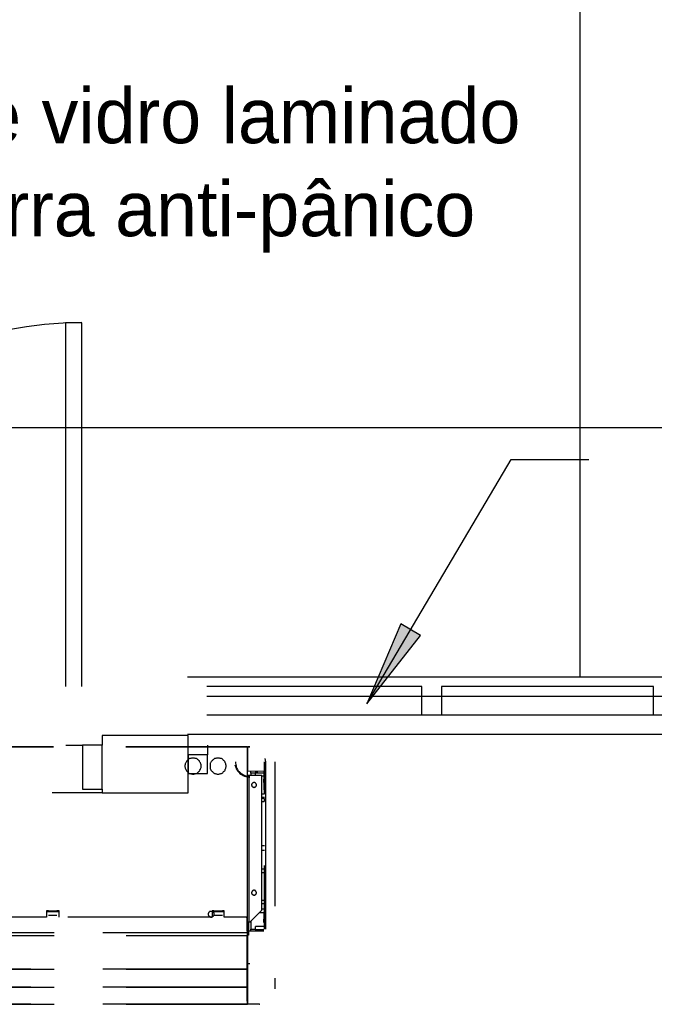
# Model space of a CAD drawing. Header units: millimetres. Extents: x 335 to 739279, y -1 to 84.
# Tile 194 of 244: x 377.38 to 379.57, y 76.77 to 80.18. Entities that reach past the tile are written whole.
import ezdxf

# ---------------------------------------------------------------- set-up
doc = ezdxf.new("R2010")
doc.units = ezdxf.units.MM
doc.header["$MEASUREMENT"] = 0
doc.linetypes.add('Dashed', pattern=[0.75, 0.5, -0.25])
doc.styles.add('CenturyGothic', font='GOTHIC.TTF')

msp = doc.modelspace()

# ---------------------------------------------------------------- hatches: boundary and pattern name
at = {"linetype": 'Continuous'}
msp.add_hatch(color=8, dxfattribs=at).paths.add_polyline_path([(378.5788, 77.8069), (378.7648, 78.0429), (378.6968, 78.0839), (378.5788, 77.8069), (378.5788, 77.8069)])

# ---------------------------------------------------------------- linework, layer by layer
at = {"color": 7}
for p, q in [((379.3178, 77.8999), (379.3178, 81.4149)), ((377.5348, 79.1259), (377.5348, 77.8669)), ((377.5918, 79.1259), (377.5348, 79.1259)), ((377.5918, 77.8669), (377.5918, 79.1259)), ((382.9018, 78.7629), (364.5908, 78.7629)), ((378.5788, 77.8069), (379.0788, 78.6529)), ((379.0788, 78.6529), (379.3478, 78.6529)), ((378.6968, 78.0839), (378.5788, 77.8069)), ((378.7648, 78.0429), (378.6968, 78.0839)), ((378.5788, 77.8069), (378.7648, 78.0429)), ((377.9578, 77.8999), (383.0998, 77.8999)), ((378.7698, 77.8669), (378.0248, 77.8669)), ((378.7698, 77.8329), (378.7698, 77.8669)), ((379.5718, 77.8669), (378.8378, 77.8669)), ((378.8378, 77.8669), (378.8378, 77.8329)), ((379.5718, 77.8329), (379.5718, 77.8669)), ((378.0248, 77.8329), (378.7698, 77.8329)), ((378.7698, 77.7679), (378.7698, 77.8329)), ((378.7698, 77.8329), (378.8378, 77.8329)), ((378.8378, 77.8329), (379.5718, 77.8329)), ((378.8378, 77.8329), (378.8378, 77.7679)), ((379.5718, 77.7679), (379.5718, 77.8329)), ((379.5718, 77.8329), (379.6398, 77.8329)), ((378.7698, 77.7679), (378.0248, 77.7679)), ((378.8378, 77.7679), (378.7698, 77.7679)), ((379.5718, 77.7679), (378.8378, 77.7679)), ((379.6398, 77.7679), (379.5718, 77.7679)), ((377.9598, 77.6969), (377.6618, 77.6969)), ((377.6618, 77.6969), (377.6618, 77.6639)), ((382.9018, 77.7009), (377.9578, 77.7009)), ((377.9598, 77.4979), (377.9598, 77.6969)), ((377.5368, 77.6639), (377.5938, 77.6639)), ((377.6618, 77.6639), (377.5938, 77.6639)), ((377.5938, 77.6639), (377.5938, 77.5109)), ((377.6618, 77.5109), (377.6618, 77.6639)), ((378.0268, 77.6639), (378.0268, 77.6299)), ((378.0268, 77.6299), (377.9598, 77.6299)), ((377.9598, 77.6299), (377.9598, 77.5649)), ((378.0268, 77.5649), (378.0268, 77.6299)), ((377.9598, 77.5649), (378.0268, 77.5649)), ((377.6618, 77.4979), (377.4888, 77.4979)), ((377.5938, 77.5109), (377.6618, 77.5109)), ((377.6618, 77.5109), (377.6618, 77.4979)), ((377.6618, 77.4979), (377.9598, 77.4979))]:
    msp.add_line(p, q, dxfattribs=at)
at = {"color": 8, "linetype": 'Dashed'}
for p, q in [((376.2438, 77.6589), (378.1648, 77.6589)), ((376.2438, 77.6579), (378.1648, 77.6579)), ((378.1648, 77.6589), (378.1648, 77.6579)), ((378.1648, 77.6579), (378.1648, 77.0679)), ((378.1648, 77.6579), (378.1658, 77.6579)), ((378.1658, 77.0679), (378.1658, 77.6579)), ((378.1668, 77.6589), (378.1738, 77.6589)), ((378.1668, 77.6569), (378.1668, 77.6589)), ((378.1668, 77.5729), (378.1668, 77.6569)), ((378.1738, 77.6569), (378.1668, 77.6569)), ((378.1658, 77.6419), (378.1658, 77.6559)), ((378.1658, 77.6419), (378.1658, 77.6229)), ((378.1658, 77.6189), (378.1658, 77.5929)), ((378.1658, 77.5929), (378.1668, 77.5929)), ((378.2248, 77.4949), (378.2248, 77.6059)), ((378.2258, 77.6169), (378.2268, 77.6119)), ((378.2268, 77.6119), (378.2278, 77.6059)), ((378.2278, 77.6059), (378.2278, 77.6009)), ((378.2278, 77.6009), (378.2278, 77.5789)), ((378.2598, 77.6059), (378.2598, 76.8199)), ((378.1708, 77.5589), (378.1658, 77.5589)), ((378.2218, 77.5719), (378.1668, 77.5729)), ((378.1708, 77.0519), (378.1708, 77.5589)), ((378.2148, 77.5589), (378.1708, 77.5589)), ((378.1768, 77.5669), (378.1768, 77.5729)), ((378.1768, 77.5669), (378.1768, 77.5589)), ((378.1938, 77.5669), (378.1768, 77.5669)), ((378.1938, 77.5719), (378.2008, 77.5719)), ((378.1938, 77.5719), (378.1938, 77.5679)), ((378.1938, 77.5589), (378.1938, 77.5679)), ((378.1938, 77.5679), (378.2048, 77.5679)), ((378.2048, 77.5679), (378.2218, 77.5679)), ((378.2148, 77.0919), (378.2148, 77.5589)), ((378.2148, 77.5569), (378.2218, 77.5569)), ((378.2218, 77.5719), (378.2218, 77.5459)), ((378.2278, 77.5789), (378.2278, 77.4939)), ((378.2248, 77.4949), (378.2218, 77.5459)), ((378.2248, 77.4939), (378.2148, 77.4939)), ((378.2278, 77.4939), (378.2278, 77.1529)), ((378.2148, 77.4829), (378.2248, 77.4829)), ((378.2228, 77.4789), (378.2148, 77.4789)), ((378.2148, 77.4679), (378.2228, 77.4679)), ((378.2228, 77.4789), (378.2228, 77.4679)), ((378.2248, 77.3149), (378.2148, 77.3149)), ((378.2248, 77.2989), (378.2148, 77.2989)), ((378.2248, 77.2339), (378.2148, 77.2339)), ((378.2148, 77.2219), (378.2248, 77.2219)), ((378.2248, 77.1639), (378.2248, 77.2469)), ((378.2248, 77.1979), (378.2248, 77.2469)), ((378.2248, 77.0989), (378.2248, 77.1979)), ((378.2248, 77.0719), (378.2248, 77.1639)), ((378.2278, 77.1529), (378.2278, 77.0719)), ((378.2228, 77.1259), (378.2148, 77.1259)), ((378.2148, 77.1149), (378.2228, 77.1149)), ((378.2228, 77.1259), (378.2228, 77.1149)), ((377.4768, 77.0899), (377.4698, 77.0899)), ((377.4698, 77.0899), (377.4698, 77.0679)), ((377.4698, 77.0869), (377.4768, 77.0869)), ((377.4698, 77.0869), (377.5128, 77.0869)), ((377.4768, 77.0889), (377.4768, 77.0899)), ((377.5058, 77.0889), (377.4768, 77.0889)), ((377.4768, 77.0869), (377.4768, 77.0889)), ((377.5128, 77.0899), (377.5058, 77.0899)), ((377.5058, 77.0889), (377.5058, 77.0899)), ((377.5058, 77.0869), (377.5058, 77.0889)), ((377.5058, 77.0869), (377.5128, 77.0869)), ((377.5128, 77.0679), (377.5128, 77.0899)), ((378.0488, 77.0899), (378.0428, 77.0899)), ((378.0428, 77.0899), (378.0428, 77.0679)), ((378.0428, 77.0869), (378.0848, 77.0869)), ((378.0488, 77.0889), (378.0488, 77.0899)), ((378.0788, 77.0889), (378.0488, 77.0889)), ((378.0488, 77.0869), (378.0488, 77.0889)), ((378.0848, 77.0899), (378.0788, 77.0899)), ((378.0788, 77.0889), (378.0788, 77.0899)), ((378.0788, 77.0869), (378.0788, 77.0889)), ((378.0848, 77.0679), (378.0848, 77.0899)), ((378.1748, 77.0519), (378.2148, 77.0919)), ((378.2068, 77.0839), (378.2238, 77.0839)), ((378.2248, 77.0959), (378.2148, 77.0959)), ((378.2218, 77.0489), (378.2248, 77.0989)), ((378.2228, 77.0709), (378.2248, 77.0989)), ((377.4698, 77.0679), (376.9398, 77.0679)), ((377.5058, 77.0739), (377.4768, 77.0739)), ((378.0428, 77.0679), (377.5128, 77.0679)), ((378.0788, 77.0739), (378.0488, 77.0739)), ((378.1648, 77.0679), (378.0848, 77.0679)), ((378.1608, 77.0669), (378.1608, 77.0679)), ((378.1648, 77.0669), (378.1608, 77.0669)), ((378.1628, 77.0679), (378.1628, 77.0669)), ((378.1638, 77.0669), (378.1638, 77.0679)), ((378.1658, 77.0679), (378.1648, 77.0679)), ((378.1648, 77.0669), (378.1648, 77.0679)), ((378.1648, 77.0189), (378.1648, 77.0669)), ((378.1648, 77.0669), (378.1658, 77.0669)), ((378.1658, 77.0189), (378.1658, 77.0669)), ((378.1658, 77.0519), (378.1708, 77.0519)), ((378.1688, 77.0519), (378.1688, 77.0269)), ((378.1708, 77.0519), (378.1748, 77.0519)), ((378.1768, 77.0539), (378.1768, 77.0259)), ((378.2218, 77.0489), (378.2228, 77.0709)), ((378.2248, 77.0259), (378.2248, 77.0719)), ((378.2278, 77.0719), (378.2278, 77.0259)), ((376.2458, 77.0149), (378.1648, 77.0149)), ((378.1648, 77.0139), (376.2458, 77.0139)), ((378.1648, 77.0189), (378.1648, 77.0149)), ((378.1658, 77.0189), (378.1648, 77.0189)), ((378.1648, 77.0149), (378.1648, 77.0139)), ((378.1648, 77.0139), (378.1648, 77.0039)), ((378.1688, 77.0129), (378.1648, 77.0129)), ((378.1688, 77.0269), (378.1658, 77.0269)), ((378.1688, 77.0269), (378.1688, 77.0129)), ((378.1688, 77.0209), (378.2218, 77.0209)), ((378.1688, 77.0129), (378.1688, 77.0059)), ((378.1768, 77.0209), (378.1768, 77.0259)), ((378.1768, 77.0259), (378.1938, 77.0259)), ((378.2218, 77.0359), (378.1938, 77.0359)), ((378.1938, 77.0249), (378.1938, 77.0359)), ((378.1938, 77.0249), (378.1938, 77.0209)), ((378.1938, 77.0249), (378.2048, 77.0249)), ((378.2048, 77.0249), (378.2218, 77.0249)), ((376.2458, 77.0039), (378.1648, 77.0039)), ((378.1688, 77.0059), (378.1648, 77.0059)), ((378.1648, 77.0039), (378.1648, 77.0029)), ((378.1648, 76.8899), (378.1648, 77.0029)), ((378.1648, 77.0029), (378.1658, 77.0029)), ((378.1658, 77.0029), (378.1658, 76.8899)), ((378.1668, 76.9059), (378.1668, 77.0059)), ((376.2458, 76.8879), (378.1648, 76.8879)), ((378.1648, 76.8879), (376.2458, 76.8879)), ((378.1648, 76.8899), (378.1648, 76.8879)), ((378.1658, 76.8899), (378.1648, 76.8899)), ((378.1668, 76.8889), (378.1648, 76.8889)), ((378.1648, 76.8879), (378.1648, 76.8849)), ((378.1648, 76.8859), (378.1658, 76.8859)), ((378.1648, 76.8289), (378.1648, 76.8849)), ((378.1658, 76.8289), (378.1658, 76.8859)), ((378.1668, 76.7659), (378.1668, 76.9059)), ((378.1738, 76.9059), (378.1668, 76.9059)), ((376.2458, 76.8249), (378.1648, 76.8249)), ((378.1648, 76.8249), (376.2458, 76.8249)), ((378.1648, 76.8289), (378.1648, 76.8249)), ((378.1668, 76.8259), (378.1648, 76.8259)), ((378.1648, 76.8249), (378.1648, 76.8219)), ((378.1648, 76.8219), (378.1648, 76.8229)), ((378.1648, 76.7769), (378.1648, 76.8219)), ((378.1648, 76.8219), (378.1658, 76.8219)), ((378.1648, 76.8219), (378.1658, 76.8219)), ((378.1658, 76.8219), (378.1658, 76.8229)), ((378.1658, 76.8219), (378.1658, 76.7769)), ((378.1648, 76.7769), (378.1648, 76.7659)), ((378.1658, 76.7769), (378.1648, 76.7769)), ((376.2458, 76.7659), (378.1648, 76.7659)), ((378.1648, 76.7659), (376.2458, 76.7659)), ((378.1648, 76.7669), (378.1648, 76.7679)), ((378.1668, 76.7679), (378.1648, 76.7679)), ((378.1648, 76.7669), (378.1658, 76.7669)), ((378.1658, 76.7669), (378.1658, 76.7679)), ((378.2068, 76.7659), (378.1668, 76.7659)), ((378.2068, 76.7659), (378.2088, 76.7659))]:
    msp.add_line(p, q, dxfattribs=at)
for points in [[(377.9768, 77.6189), (377.9748, 77.6189), (377.9718, 77.6189), (377.9698, 77.6179), (377.9678, 77.6179), (377.9648, 77.6169), (377.9628, 77.6159), (377.9608, 77.6139), (377.9588, 77.6129), (377.9568, 77.6109), (377.9558, 77.6089), (377.9538, 77.6069), (377.9528, 77.6049), (377.9518, 77.6029), (377.9508, 77.6009), (377.9498, 77.5989), (377.9498, 77.5959), (377.9488, 77.5939), (377.9488, 77.5909), (377.9488, 77.5889), (377.9498, 77.5859), (377.9498, 77.5839), (377.9508, 77.5819), (377.9518, 77.5799), (377.9528, 77.5769), (377.9538, 77.5749), (377.9558, 77.5729), (377.9568, 77.5719), (377.9588, 77.5699), (377.9608, 77.5679), (377.9628, 77.5669), (377.9648, 77.5659), (377.9678, 77.5649), (377.9698, 77.5639), (377.9718, 77.5639), (377.9748, 77.5629), (377.9768, 77.5629), (377.9798, 77.5629), (377.9818, 77.5639), (377.9838, 77.5639), (377.9868, 77.5649), (377.9888, 77.5659), (377.9908, 77.5669), (377.9928, 77.5679), (377.9948, 77.5699), (377.9968, 77.5719), (377.9988, 77.5729), (377.9998, 77.5749), (378.0008, 77.5769), (378.0028, 77.5799), (378.0028, 77.5819), (378.0038, 77.5839), (378.0048, 77.5859), (378.0048, 77.5889), (378.0048, 77.5909), (378.0048, 77.5939), (378.0048, 77.5959), (378.0038, 77.5989), (378.0028, 77.6009), (378.0028, 77.6029), (378.0008, 77.6049), (377.9998, 77.6069), (377.9988, 77.6089), (377.9968, 77.6109), (377.9948, 77.6129), (377.9928, 77.6139), (377.9908, 77.6159), (377.9888, 77.6169), (377.9868, 77.6179), (377.9838, 77.6179), (377.9818, 77.6189), (377.9798, 77.6189), (377.9768, 77.6189)], [(378.0638, 77.6189), (378.0608, 77.6189), (378.0588, 77.6189), (378.0558, 77.6179), (378.0538, 77.6179), (378.0518, 77.6169), (378.0498, 77.6159), (378.0478, 77.6139), (378.0458, 77.6129), (378.0438, 77.6109), (378.0418, 77.6089), (378.0408, 77.6069), (378.0388, 77.6049), (378.0378, 77.6029), (378.0368, 77.6009), (378.0368, 77.5989), (378.0358, 77.5959), (378.0358, 77.5939), (378.0358, 77.5909), (378.0358, 77.5889), (378.0358, 77.5859), (378.0368, 77.5839), (378.0368, 77.5819), (378.0378, 77.5799), (378.0388, 77.5769), (378.0408, 77.5749), (378.0418, 77.5729), (378.0438, 77.5719), (378.0458, 77.5699), (378.0478, 77.5679), (378.0498, 77.5669), (378.0518, 77.5659), (378.0538, 77.5649), (378.0558, 77.5639), (378.0588, 77.5639), (378.0608, 77.5629), (378.0638, 77.5629), (378.0658, 77.5629), (378.0688, 77.5639), (378.0708, 77.5639), (378.0728, 77.5649), (378.0758, 77.5659), (378.0778, 77.5669), (378.0798, 77.5679), (378.0818, 77.5699), (378.0828, 77.5719), (378.0848, 77.5729), (378.0868, 77.5749), (378.0878, 77.5769), (378.0888, 77.5799), (378.0898, 77.5819), (378.0908, 77.5839), (378.0908, 77.5859), (378.0918, 77.5889), (378.0918, 77.5909), (378.0918, 77.5939), (378.0908, 77.5959), (378.0908, 77.5989), (378.0898, 77.6009), (378.0888, 77.6029), (378.0878, 77.6049), (378.0868, 77.6069), (378.0848, 77.6089), (378.0828, 77.6109), (378.0818, 77.6129), (378.0798, 77.6139), (378.0778, 77.6159), (378.0758, 77.6169), (378.0728, 77.6179), (378.0708, 77.6179), (378.0688, 77.6189), (378.0658, 77.6189), (378.0638, 77.6189)], [(378.1218, 77.5949), (378.1238, 77.5899), (378.1248, 77.5859), (378.1268, 77.5819), (378.1298, 77.5769), (378.1318, 77.5729), (378.1358, 77.5699), (378.1388, 77.5659), (378.1428, 77.5629), (378.1468, 77.5609), (378.1508, 77.5579), (378.1548, 77.5559), (378.1598, 77.5549), (378.1648, 77.5539), (378.1698, 77.5529), (378.1738, 77.5529)], [(378.1238, 77.6059), (378.1238, 77.6009), (378.1248, 77.5969), (378.1258, 77.5919), (378.1268, 77.5879), (378.1288, 77.5829), (378.1308, 77.5789), (378.1338, 77.5749), (378.1368, 77.5719), (378.1398, 77.5689), (378.1438, 77.5659), (378.1478, 77.5629), (378.1518, 77.5609), (378.1558, 77.5589), (378.1598, 77.5569), (378.1648, 77.5559), (378.1698, 77.5549), (378.1738, 77.5549)], [(378.1888, 77.5339), (378.1878, 77.5339), (378.1868, 77.5339), (378.1858, 77.5339), (378.1858, 77.5339), (378.1848, 77.5329), (378.1838, 77.5329), (378.1838, 77.5329), (378.1828, 77.5319), (378.1828, 77.5319), (378.1818, 77.5309), (378.1818, 77.5309), (378.1808, 77.5299), (378.1808, 77.5289), (378.1808, 77.5289), (378.1808, 77.5279), (378.1798, 77.5269), (378.1798, 77.5259), (378.1798, 77.5259), (378.1798, 77.5249), (378.1798, 77.5239), (378.1808, 77.5239), (378.1808, 77.5229), (378.1808, 77.5219), (378.1808, 77.5219), (378.1818, 77.5209), (378.1818, 77.5199), (378.1828, 77.5199), (378.1828, 77.5189), (378.1838, 77.5189), (378.1838, 77.5189), (378.1848, 77.5179), (378.1858, 77.5179), (378.1858, 77.5179), (378.1868, 77.5179), (378.1878, 77.5169), (378.1888, 77.5169), (378.1888, 77.5169), (378.1898, 77.5179), (378.1908, 77.5179), (378.1908, 77.5179), (378.1918, 77.5179), (378.1928, 77.5189), (378.1928, 77.5189), (378.1938, 77.5189), (378.1938, 77.5199), (378.1948, 77.5199), (378.1948, 77.5209), (378.1958, 77.5219), (378.1958, 77.5219), (378.1958, 77.5229), (378.1968, 77.5239), (378.1968, 77.5239), (378.1968, 77.5249), (378.1968, 77.5259), (378.1968, 77.5259), (378.1968, 77.5269), (378.1968, 77.5279), (378.1958, 77.5289), (378.1958, 77.5289), (378.1958, 77.5299), (378.1948, 77.5309), (378.1948, 77.5309), (378.1938, 77.5319), (378.1938, 77.5319), (378.1928, 77.5329), (378.1928, 77.5329), (378.1918, 77.5329), (378.1908, 77.5339), (378.1908, 77.5339), (378.1898, 77.5339), (378.1888, 77.5339), (378.1888, 77.5339)], [(378.1888, 77.1609), (378.1878, 77.1609), (378.1868, 77.1609), (378.1858, 77.1599), (378.1858, 77.1599), (378.1848, 77.1599), (378.1838, 77.1599), (378.1838, 77.1589), (378.1828, 77.1589), (378.1828, 77.1579), (378.1818, 77.1579), (378.1818, 77.1569), (378.1808, 77.1569), (378.1808, 77.1559), (378.1808, 77.1549), (378.1808, 77.1549), (378.1798, 77.1539), (378.1798, 77.1529), (378.1798, 77.1519), (378.1798, 77.1519), (378.1798, 77.1509), (378.1808, 77.1499), (378.1808, 77.1499), (378.1808, 77.1489), (378.1808, 77.1479), (378.1818, 77.1479), (378.1818, 77.1469), (378.1828, 77.1469), (378.1828, 77.1459), (378.1838, 77.1459), (378.1838, 77.1449), (378.1848, 77.1449), (378.1858, 77.1449), (378.1858, 77.1439), (378.1868, 77.1439), (378.1878, 77.1439), (378.1888, 77.1439), (378.1888, 77.1439), (378.1898, 77.1439), (378.1908, 77.1439), (378.1908, 77.1449), (378.1918, 77.1449), (378.1928, 77.1449), (378.1928, 77.1459), (378.1938, 77.1459), (378.1938, 77.1469), (378.1948, 77.1469), (378.1948, 77.1479), (378.1958, 77.1479), (378.1958, 77.1489), (378.1958, 77.1499), (378.1968, 77.1499), (378.1968, 77.1509), (378.1968, 77.1519), (378.1968, 77.1519), (378.1968, 77.1529), (378.1968, 77.1539), (378.1968, 77.1549), (378.1958, 77.1549), (378.1958, 77.1559), (378.1958, 77.1569), (378.1948, 77.1569), (378.1948, 77.1579), (378.1938, 77.1579), (378.1938, 77.1589), (378.1928, 77.1589), (378.1928, 77.1599), (378.1918, 77.1599), (378.1908, 77.1599), (378.1908, 77.1599), (378.1898, 77.1609), (378.1888, 77.1609), (378.1888, 77.1609)], [(378.0398, 77.0879), (378.0388, 77.0879), (378.0378, 77.0879), (378.0368, 77.0879), (378.0368, 77.0879), (378.0358, 77.0869), (378.0348, 77.0869), (378.0338, 77.0869), (378.0338, 77.0859), (378.0328, 77.0849), (378.0318, 77.0849), (378.0318, 77.0839), (378.0308, 77.0829), (378.0308, 77.0829), (378.0308, 77.0819), (378.0298, 77.0809), (378.0298, 77.0799), (378.0298, 77.0789), (378.0298, 77.0779), (378.0298, 77.0769), (378.0298, 77.0769), (378.0298, 77.0759), (378.0308, 77.0749), (378.0308, 77.0739), (378.0308, 77.0729), (378.0318, 77.0729), (378.0318, 77.0719), (378.0328, 77.0709), (378.0338, 77.0709), (378.0338, 77.0699), (378.0348, 77.0699), (378.0358, 77.0689), (378.0368, 77.0689), (378.0368, 77.0689), (378.0378, 77.0679), (378.0388, 77.0679), (378.0398, 77.0679), (378.0408, 77.0679), (378.0418, 77.0679), (378.0428, 77.0689), (378.0438, 77.0689), (378.0438, 77.0689), (378.0448, 77.0699), (378.0458, 77.0699), (378.0468, 77.0709), (378.0468, 77.0709), (378.0478, 77.0719), (378.0478, 77.0729), (378.0488, 77.0729), (378.0488, 77.0739), (378.0498, 77.0749), (378.0498, 77.0759), (378.0498, 77.0769), (378.0498, 77.0769), (378.0498, 77.0779), (378.0498, 77.0789), (378.0498, 77.0799), (378.0498, 77.0809), (378.0498, 77.0819), (378.0488, 77.0829), (378.0488, 77.0829), (378.0478, 77.0839), (378.0478, 77.0849), (378.0468, 77.0849), (378.0468, 77.0859), (378.0458, 77.0869), (378.0448, 77.0869), (378.0438, 77.0869), (378.0438, 77.0879), (378.0428, 77.0879), (378.0418, 77.0879), (378.0408, 77.0879), (378.0398, 77.0879)], [(378.1648, 76.8879), (378.1648, 76.8879), (378.1648, 76.8879), (378.1648, 76.8879), (378.1638, 76.8879), (378.1638, 76.8879), (378.1638, 76.8879), (378.1638, 76.8879), (378.1638, 76.8879), (378.1638, 76.8879), (378.1638, 76.8879), (378.1638, 76.8879), (378.1638, 76.8879), (378.1638, 76.8869), (378.1638, 76.8869), (378.1638, 76.8869), (378.1638, 76.8869), (378.1638, 76.8869), (378.1638, 76.8869), (378.1638, 76.8869), (378.1638, 76.8869), (378.1638, 76.8859), (378.1638, 76.8859), (378.1638, 76.8859), (378.1638, 76.8859), (378.1638, 76.8859), (378.1638, 76.8859), (378.1638, 76.8859), (378.1638, 76.8859), (378.1638, 76.8859), (378.1638, 76.8859), (378.1638, 76.8849), (378.1638, 76.8849), (378.1648, 76.8849), (378.1648, 76.8849), (378.1648, 76.8849), (378.1648, 76.8849), (378.1648, 76.8849), (378.1648, 76.8849), (378.1648, 76.8849), (378.1658, 76.8849), (378.1658, 76.8849), (378.1658, 76.8859), (378.1658, 76.8859), (378.1658, 76.8859), (378.1658, 76.8859), (378.1658, 76.8859), (378.1658, 76.8859), (378.1658, 76.8859), (378.1658, 76.8859), (378.1658, 76.8859), (378.1658, 76.8859), (378.1658, 76.8869), (378.1658, 76.8869), (378.1658, 76.8869), (378.1658, 76.8869), (378.1658, 76.8869), (378.1658, 76.8869), (378.1658, 76.8869), (378.1658, 76.8869), (378.1658, 76.8879), (378.1658, 76.8879), (378.1658, 76.8879), (378.1658, 76.8879), (378.1658, 76.8879), (378.1658, 76.8879), (378.1658, 76.8879), (378.1658, 76.8879), (378.1658, 76.8879), (378.1648, 76.8879), (378.1648, 76.8879), (378.1648, 76.8879), (378.1648, 76.8879)], [(378.1648, 76.8309), (378.1648, 76.8309), (378.1648, 76.8309), (378.1648, 76.8309), (378.1648, 76.8309), (378.1638, 76.8309), (378.1638, 76.8309), (378.1638, 76.8309), (378.1638, 76.8309), (378.1638, 76.8309), (378.1638, 76.8309), (378.1638, 76.8309), (378.1638, 76.8309), (378.1638, 76.8309), (378.1638, 76.8299), (378.1638, 76.8299), (378.1638, 76.8299), (378.1638, 76.8299), (378.1638, 76.8299), (378.1638, 76.8299), (378.1638, 76.8299), (378.1638, 76.8299), (378.1638, 76.8289), (378.1638, 76.8289), (378.1638, 76.8289), (378.1638, 76.8289), (378.1638, 76.8289), (378.1638, 76.8289), (378.1638, 76.8289), (378.1638, 76.8289), (378.1638, 76.8289), (378.1638, 76.8289), (378.1648, 76.8289), (378.1648, 76.8289), (378.1648, 76.8289), (378.1648, 76.8289), (378.1648, 76.8289), (378.1648, 76.8289), (378.1648, 76.8289), (378.1648, 76.8289), (378.1658, 76.8289), (378.1658, 76.8289), (378.1658, 76.8289), (378.1658, 76.8289), (378.1658, 76.8289), (378.1658, 76.8289), (378.1658, 76.8289), (378.1658, 76.8289), (378.1658, 76.8289), (378.1658, 76.8289), (378.1658, 76.8289), (378.1658, 76.8299), (378.1658, 76.8299), (378.1658, 76.8299), (378.1658, 76.8299), (378.1658, 76.8299), (378.1658, 76.8299), (378.1658, 76.8299), (378.1658, 76.8299), (378.1658, 76.8309), (378.1658, 76.8309), (378.1658, 76.8309), (378.1658, 76.8309), (378.1658, 76.8309), (378.1658, 76.8309), (378.1658, 76.8309), (378.1658, 76.8309), (378.1658, 76.8309), (378.1658, 76.8309), (378.1648, 76.8309), (378.1648, 76.8309), (378.1648, 76.8309), (378.1648, 76.8309)], [(378.1658, 76.7669), (378.1658, 76.7669), (378.1658, 76.7669), (378.1658, 76.7669), (378.1658, 76.7669), (378.1658, 76.7669), (378.1658, 76.7669), (378.1658, 76.7669), (378.1648, 76.7669), (378.1648, 76.7669), (378.1648, 76.7669), (378.1648, 76.7669), (378.1648, 76.7679), (378.1648, 76.7679), (378.1648, 76.7679), (378.1648, 76.7679), (378.1648, 76.7679), (378.1648, 76.7679), (378.1648, 76.7679), (378.1648, 76.7679), (378.1648, 76.7679), (378.1648, 76.7679), (378.1638, 76.7679), (378.1638, 76.7679), (378.1638, 76.7679), (378.1638, 76.7669), (378.1638, 76.7669), (378.1638, 76.7669), (378.1638, 76.7669), (378.1638, 76.7669), (378.1638, 76.7669), (378.1638, 76.7669), (378.1638, 76.7669), (378.1638, 76.7669), (378.1638, 76.7669), (378.1638, 76.7669), (378.1638, 76.7669), (378.1638, 76.7669), (378.1638, 76.7669), (378.1638, 76.7669), (378.1638, 76.7659), (378.1638, 76.7659), (378.1638, 76.7659), (378.1638, 76.7659), (378.1638, 76.7659), (378.1638, 76.7659), (378.1638, 76.7659), (378.1638, 76.7659), (378.1638, 76.7659), (378.1638, 76.7659), (378.1638, 76.7659), (378.1648, 76.7659), (378.1648, 76.7659), (378.1648, 76.7659), (378.1648, 76.7659), (378.1648, 76.7659), (378.1648, 76.7659), (378.1648, 76.7659), (378.1648, 76.7659), (378.1648, 76.7659), (378.1648, 76.7659), (378.1648, 76.7659), (378.1648, 76.7659), (378.1648, 76.7659), (378.1648, 76.7659), (378.1658, 76.7659), (378.1658, 76.7659), (378.1658, 76.7659), (378.1658, 76.7659), (378.1658, 76.7669), (378.1658, 76.7669), (378.1658, 76.7669), (378.1658, 76.7669)]]:
    msp.add_lwpolyline(points, dxfattribs=at)
at = {"color": 7}
msp.add_arc((377.5918, 77.8669), 1.2604, 90, 180, dxfattribs=at)

# ---------------------------------------------------------------- texts
at = {"color": 7, "char_height": 0.190662, "attachment_point": 7, "line_spacing_factor": 0.798, "style": 'CenturyGothic'}
for s, insert, width in [('Porta de vidro laminado', (376.4178, 79.7458), 7.007969), (' com barra anti-pânico', (376.4178, 79.3689), 6.758513)]:
    msp.add_mtext(s, dxfattribs=dict(at, insert=insert, width=width))

doc.saveas('drawing.dxf')
